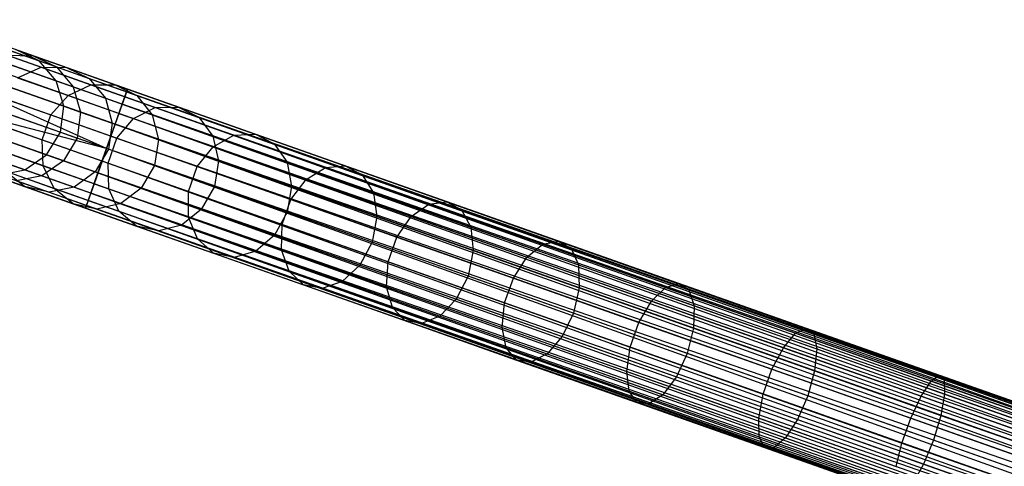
# Model space of a CAD drawing. Extents: x -102 to 102, y -101 to 102.
# Tile 162 of 256: x -77 to -62, y 22 to 29. Entities that reach past the tile are written whole.
import ezdxf

# ---------------------------------------------------------------- set-up
doc = ezdxf.new("R2010")
doc.units = 0
doc.header["$LTSCALE"] = 25.4
doc.layers.get('0').update_dxf_attribs({"linetype": 'CONTINUOUS'})

# ---------------------------------------------------------------- blocks, each defined once
blk = doc.blocks.new('NL2500011659_STL')
at = {"color": 0}
for p, q in [((-94.263, 34.208, -28.874), (-77.116, 28.166, -288.874)), ((-94.263, 34.208, -28.874), (-77.116, 28.166, -288.874)), ((-93.994, 33.893, -28.848), (-76.846, 27.85, -288.848)), ((-93.994, 33.893, -28.848), (-76.846, 27.85, -288.848)), ((-93.876, 33.495, -28.831), (-76.728, 27.452, -288.831)), ((-93.876, 33.495, -28.831), (-76.728, 27.452, -288.831)), ((-93.929, 33.082, -28.825), (-76.782, 27.04, -288.825)), ((-93.929, 33.082, -28.825), (-76.782, 27.04, -288.825)), ((-94.146, 32.727, -28.831), (-76.998, 26.685, -288.831)), ((-94.146, 32.727, -28.831), (-76.998, 26.685, -288.831)), ((-94.488, 32.491, -28.848), (-77.34, 26.449, -288.848)), ((-94.488, 32.491, -28.848), (-77.34, 26.449, -288.848)), ((-75.723, 27.721, -7.395), (-77.94, 28.502, -7.533)), ((-75.723, 27.721, -7.395), (-77.94, 28.502, -7.533)), ((-75.737, 27.68, -7.809), (-77.908, 28.445, -7.944)), ((-75.737, 27.68, -7.809), (-77.908, 28.445, -7.944)), ((-75.765, 27.6, -7), (-78.026, 28.396, -7.141)), ((-75.765, 27.6, -7), (-78.026, 28.396, -7.141)), ((-77.116, 28.166, -288.874), (-77.491, 28.344, -288.902)), ((-77.491, 28.344, -288.902), (-77.212, 28.246, -291.204)), ((-77.491, 28.344, -288.902), (-77.212, 28.246, -291.204)), ((-77.116, 28.166, -288.874), (-77.491, 28.344, -288.902)), ((-75.858, 27.337, -6.691), (-78.152, 28.146, -6.834)), ((-75.858, 27.337, -6.691), (-78.152, 28.146, -6.834)), ((-75.806, 27.484, -8.169), (-77.938, 28.235, -8.302)), ((-75.806, 27.484, -8.169), (-77.938, 28.235, -8.302)), ((-77.622, 28.254, -291.276), (-77.085, 28.065, -293.573)), ((-77.622, 28.254, -291.276), (-77.085, 28.065, -293.573)), ((-77.622, 28.254, -291.276), (-77.212, 28.246, -291.204)), ((-77.622, 28.254, -291.276), (-77.212, 28.246, -291.204)), ((-77.212, 28.246, -291.204), (-76.686, 28.06, -293.455)), ((-77.212, 28.246, -291.204), (-76.686, 28.06, -293.455)), ((-77.212, 28.246, -291.204), (-76.843, 28.07, -291.127)), ((-77.212, 28.246, -291.204), (-76.843, 28.07, -291.127)), ((-76.846, 27.85, -288.848), (-77.116, 28.166, -288.874)), ((-77.116, 28.166, -288.874), (-76.843, 28.07, -291.127)), ((-77.116, 28.166, -288.874), (-76.843, 28.07, -291.127)), ((-76.846, 27.85, -288.848), (-77.116, 28.166, -288.874)), ((-77.456, 27.9, -293.664), (-77.085, 28.065, -293.573)), ((-77.456, 27.9, -293.664), (-77.085, 28.065, -293.573)), ((-77.085, 28.065, -293.573), (-76.302, 27.789, -295.788)), ((-77.085, 28.065, -293.573), (-76.302, 27.789, -295.788)), ((-77.085, 28.065, -293.573), (-76.686, 28.06, -293.455)), ((-77.085, 28.065, -293.573), (-76.686, 28.06, -293.455)), ((-76.843, 28.07, -291.127), (-76.328, 27.888, -293.333)), ((-76.843, 28.07, -291.127), (-76.328, 27.888, -293.333)), ((-76.843, 28.07, -291.127), (-76.579, 27.756, -291.061)), ((-76.843, 28.07, -291.127), (-76.579, 27.756, -291.061)), ((-76.686, 28.06, -293.455), (-75.918, 27.79, -295.628)), ((-76.686, 28.06, -293.455), (-75.918, 27.79, -295.628)), ((-76.686, 28.06, -293.455), (-76.328, 27.888, -293.333)), ((-76.686, 28.06, -293.455), (-76.328, 27.888, -293.333)), ((-75.918, 27.167, -8.414), (-78.023, 27.908, -8.544)), ((-75.918, 27.167, -8.414), (-78.023, 27.908, -8.544)), ((-77.456, 27.9, -293.664), (-76.661, 27.62, -295.913)), ((-77.456, 27.9, -293.664), (-76.661, 27.62, -295.913)), ((-76.728, 27.452, -288.831), (-76.846, 27.85, -288.848)), ((-76.846, 27.85, -288.848), (-76.579, 27.756, -291.061)), ((-76.846, 27.85, -288.848), (-76.579, 27.756, -291.061)), ((-76.728, 27.452, -288.831), (-76.846, 27.85, -288.848)), ((-76.328, 27.888, -293.333), (-75.576, 27.623, -295.461)), ((-76.328, 27.888, -293.333), (-75.576, 27.623, -295.461)), ((-76.328, 27.888, -293.333), (-76.072, 27.578, -293.226)), ((-76.328, 27.888, -293.333), (-76.072, 27.578, -293.226)), ((-76.053, 26.783, -6.5), (-78.297, 27.794, -6.666)), ((-76.053, 26.783, -6.5), (-78.297, 27.794, -6.666)), ((-75.984, 26.979, -6.522), (-78.297, 27.794, -6.666)), ((-75.984, 26.979, -6.522), (-78.297, 27.794, -6.666)), ((-76.661, 27.62, -295.913), (-76.302, 27.789, -295.788)), ((-76.661, 27.62, -295.913), (-76.302, 27.789, -295.788)), ((-76.579, 27.756, -291.061), (-76.072, 27.578, -293.226)), ((-76.579, 27.756, -291.061), (-76.072, 27.578, -293.226)), ((-76.579, 27.756, -291.061), (-76.464, 27.359, -291.016)), ((-76.579, 27.756, -291.061), (-76.464, 27.359, -291.016)), ((-76.302, 27.789, -295.788), (-75.918, 27.79, -295.628)), ((-76.302, 27.789, -295.788), (-75.918, 27.79, -295.628)), ((-76.302, 27.789, -295.788), (-75.284, 27.43, -297.893)), ((-76.302, 27.789, -295.788), (-75.284, 27.43, -297.893)), ((-75.918, 27.79, -295.628), (-74.92, 27.438, -297.692)), ((-75.918, 27.79, -295.628), (-74.92, 27.438, -297.692)), ((-75.918, 27.79, -295.628), (-75.576, 27.623, -295.461)), ((-75.918, 27.79, -295.628), (-75.576, 27.623, -295.461)), ((-75.806, 27.484, -8.169), (-75.737, 27.68, -7.809)), ((-75.806, 27.484, -8.169), (-75.737, 27.68, -7.809)), ((-75.723, 27.721, -7.395), (-75.765, 27.6, -7)), ((-75.723, 27.721, -7.395), (-75.765, 27.6, -7)), ((-75.737, 27.68, -7.809), (-75.723, 27.721, -7.395)), ((-75.737, 27.68, -7.809), (-75.723, 27.721, -7.395)), ((-75.737, 27.68, -7.809), (-40.509, 15.176, -8)), ((-40.467, 15.297, -7.605), (-75.737, 27.68, -7.809)), ((-40.467, 15.297, -7.605), (-75.737, 27.68, -7.809)), ((-40.481, 15.256, -7.809), (-75.737, 27.68, -7.809)), ((-40.481, 15.256, -7.809), (-75.737, 27.68, -7.809)), ((-75.737, 27.68, -7.809), (-40.509, 15.176, -8)), ((-75.723, 27.721, -7.395), (-40.467, 15.297, -7.605)), ((-40.467, 15.297, -7.395), (-75.723, 27.721, -7.395)), ((-75.723, 27.721, -7.395), (-40.467, 15.297, -7.605)), ((-40.481, 15.256, -7.191), (-75.723, 27.721, -7.395)), ((-40.481, 15.256, -7.191), (-75.723, 27.721, -7.395)), ((-40.467, 15.297, -7.395), (-75.723, 27.721, -7.395)), ((-76.053, 26.783, -8.5), (-78.148, 27.521, -8.63)), ((-76.053, 26.783, -8.5), (-78.148, 27.521, -8.63)), ((-77.734, 27.596, -293.714), (-76.933, 27.314, -295.981)), ((-77.734, 27.596, -293.714), (-76.933, 27.314, -295.981)), ((-76.933, 27.314, -295.981), (-76.661, 27.62, -295.913)), ((-76.933, 27.314, -295.981), (-76.661, 27.62, -295.913)), ((-76.661, 27.62, -295.913), (-75.627, 27.256, -298.049)), ((-76.661, 27.62, -295.913), (-75.627, 27.256, -298.049)), ((-76.072, 27.578, -293.226), (-75.334, 27.318, -295.315)), ((-76.072, 27.578, -293.226), (-75.334, 27.318, -295.315)), ((-76.072, 27.578, -293.226), (-75.964, 27.183, -293.154)), ((-76.072, 27.578, -293.226), (-75.964, 27.183, -293.154)), ((-75.765, 27.6, -7), (-75.858, 27.337, -6.691)), ((-75.765, 27.6, -7), (-75.858, 27.337, -6.691)), ((-75.765, 27.6, -7), (-40.481, 15.256, -7.191)), ((-40.55, 15.06, -6.831), (-75.765, 27.6, -7)), ((-40.55, 15.06, -6.831), (-75.765, 27.6, -7)), ((-40.509, 15.176, -7), (-75.765, 27.6, -7)), ((-40.509, 15.176, -7), (-75.765, 27.6, -7)), ((-75.765, 27.6, -7), (-40.481, 15.256, -7.191)), ((-75.576, 27.623, -295.461), (-74.598, 27.279, -297.483)), ((-75.576, 27.623, -295.461), (-74.598, 27.279, -297.483)), ((-75.576, 27.623, -295.461), (-75.334, 27.318, -295.315)), ((-75.576, 27.623, -295.461), (-75.334, 27.318, -295.315)), ((-76.122, 26.587, -6.522), (-78.436, 27.402, -6.666)), ((-76.122, 26.587, -6.522), (-78.436, 27.402, -6.666)), ((-76.053, 26.783, -6.5), (-78.436, 27.402, -6.666)), ((-76.053, 26.783, -6.5), (-78.436, 27.402, -6.666)), ((-76.782, 27.04, -288.825), (-76.728, 27.452, -288.831)), ((-76.782, 27.04, -288.825), (-76.728, 27.452, -288.831)), ((-76.728, 27.452, -288.831), (-76.464, 27.359, -291.016)), ((-76.728, 27.452, -288.831), (-76.464, 27.359, -291.016)), ((-76.464, 27.359, -291.016), (-76.519, 26.947, -291)), ((-76.464, 27.359, -291.016), (-76.519, 26.947, -291)), ((-76.464, 27.359, -291.016), (-75.964, 27.183, -293.154)), ((-76.464, 27.359, -291.016), (-75.964, 27.183, -293.154)), ((-75.918, 27.167, -8.414), (-75.806, 27.484, -8.169)), ((-75.918, 27.167, -8.414), (-75.806, 27.484, -8.169)), ((-75.806, 27.484, -8.169), (-40.602, 14.914, -8.309)), ((-40.509, 15.176, -8), (-75.806, 27.484, -8.169)), ((-40.509, 15.176, -8), (-75.806, 27.484, -8.169)), ((-40.55, 15.06, -8.169), (-75.806, 27.484, -8.169)), ((-40.55, 15.06, -8.169), (-75.806, 27.484, -8.169)), ((-75.806, 27.484, -8.169), (-40.602, 14.914, -8.309)), ((-75.627, 27.256, -298.049), (-75.284, 27.43, -297.893)), ((-75.627, 27.256, -298.049), (-75.284, 27.43, -297.893)), ((-75.284, 27.43, -297.893), (-74.92, 27.438, -297.692)), ((-75.284, 27.43, -297.893), (-74.92, 27.438, -297.692)), ((-75.284, 27.43, -297.893), (-74.044, 26.993, -299.859)), ((-75.284, 27.43, -297.893), (-74.044, 26.993, -299.859)), ((-74.92, 27.438, -297.692), (-73.703, 27.009, -299.621)), ((-74.92, 27.438, -297.692), (-73.703, 27.009, -299.621)), ((-74.92, 27.438, -297.692), (-74.598, 27.279, -297.483)), ((-74.92, 27.438, -297.692), (-74.598, 27.279, -297.483)), ((-77.872, 27.204, -293.714), (-77.071, 26.921, -295.981)), ((-77.872, 27.204, -293.714), (-77.071, 26.921, -295.981)), ((-77.071, 26.921, -295.981), (-76.933, 27.314, -295.981)), ((-77.071, 26.921, -295.981), (-76.933, 27.314, -295.981)), ((-76.933, 27.314, -295.981), (-75.891, 26.946, -298.135)), ((-76.933, 27.314, -295.981), (-75.891, 26.946, -298.135)), ((-75.858, 27.337, -6.691), (-75.984, 26.979, -6.522)), ((-75.858, 27.337, -6.691), (-75.984, 26.979, -6.522)), ((-75.891, 26.946, -298.135), (-75.627, 27.256, -298.049)), ((-75.891, 26.946, -298.135), (-75.627, 27.256, -298.049)), ((-75.858, 27.337, -6.691), (-40.55, 15.06, -6.831)), ((-40.662, 14.743, -6.586), (-75.858, 27.337, -6.691)), ((-40.662, 14.743, -6.586), (-75.858, 27.337, -6.691)), ((-40.602, 14.914, -6.691), (-75.858, 27.337, -6.691)), ((-40.602, 14.914, -6.691), (-75.858, 27.337, -6.691)), ((-75.858, 27.337, -6.691), (-40.55, 15.06, -6.831)), ((-75.627, 27.256, -298.049), (-74.369, 26.813, -300.045)), ((-75.627, 27.256, -298.049), (-74.369, 26.813, -300.045)), ((-75.334, 27.318, -295.315), (-74.374, 26.979, -297.3)), ((-75.334, 27.318, -295.315), (-74.374, 26.979, -297.3)), ((-75.334, 27.318, -295.315), (-75.235, 26.926, -295.216)), ((-75.334, 27.318, -295.315), (-75.235, 26.926, -295.216)), ((-74.598, 27.279, -297.483), (-73.407, 26.859, -299.371)), ((-74.598, 27.279, -297.483), (-73.407, 26.859, -299.371)), ((-74.598, 27.279, -297.483), (-74.374, 26.979, -297.3)), ((-74.598, 27.279, -297.483), (-74.374, 26.979, -297.3)), ((-76.248, 26.229, -6.691), (-78.543, 27.037, -6.834)), ((-76.248, 26.229, -6.691), (-78.543, 27.037, -6.834)), ((-76.188, 26.399, -8.414), (-78.293, 27.141, -8.544)), ((-76.188, 26.399, -8.414), (-78.293, 27.141, -8.544)), ((-76.998, 26.685, -288.831), (-76.782, 27.04, -288.825)), ((-76.998, 26.685, -288.831), (-76.782, 27.04, -288.825)), ((-76.782, 27.04, -288.825), (-76.519, 26.947, -291)), ((-76.782, 27.04, -288.825), (-76.519, 26.947, -291)), ((-76.053, 26.783, -8.5), (-75.918, 27.167, -8.414)), ((-76.053, 26.783, -8.5), (-75.918, 27.167, -8.414)), ((-75.964, 27.183, -293.154), (-76.021, 26.772, -293.128)), ((-75.964, 27.183, -293.154), (-76.021, 26.772, -293.128)), ((-75.964, 27.183, -293.154), (-75.235, 26.926, -295.216)), ((-75.964, 27.183, -293.154), (-75.235, 26.926, -295.216)), ((-75.918, 27.167, -8.414), (-40.728, 14.555, -8.478)), ((-40.602, 14.914, -8.309), (-75.918, 27.167, -8.414)), ((-40.602, 14.914, -8.309), (-75.918, 27.167, -8.414)), ((-40.662, 14.743, -8.414), (-75.918, 27.167, -8.414)), ((-40.662, 14.743, -8.414), (-75.918, 27.167, -8.414)), ((-75.918, 27.167, -8.414), (-40.728, 14.555, -8.478)), ((-77.052, 26.512, -295.913), (-77.071, 26.921, -295.981)), ((-77.071, 26.921, -295.981), (-76.029, 26.554, -298.135)), ((-77.071, 26.921, -295.981), (-76.029, 26.554, -298.135)), ((-77.052, 26.512, -295.913), (-77.071, 26.921, -295.981)), ((-76.519, 26.947, -291), (-76.734, 26.592, -291.016)), ((-76.519, 26.947, -291), (-76.734, 26.592, -291.016)), ((-76.021, 26.772, -293.128), (-76.519, 26.947, -291)), ((-76.021, 26.772, -293.128), (-76.519, 26.947, -291)), ((-75.984, 26.979, -6.522), (-76.053, 26.783, -6.5)), ((-75.984, 26.979, -6.522), (-76.053, 26.783, -6.5)), ((-76.029, 26.554, -298.135), (-75.891, 26.946, -298.135)), ((-76.029, 26.554, -298.135), (-75.891, 26.946, -298.135)), ((-75.984, 26.979, -6.522), (-40.662, 14.743, -6.586)), ((-40.728, 14.555, -6.522), (-75.984, 26.979, -6.522)), ((-40.728, 14.555, -6.522), (-75.984, 26.979, -6.522)), ((-75.984, 26.979, -6.522), (-40.662, 14.743, -6.586)), ((-75.891, 26.946, -298.135), (-74.622, 26.499, -300.147)), ((-75.891, 26.946, -298.135), (-74.622, 26.499, -300.147)), ((-75.235, 26.926, -295.216), (-75.296, 26.516, -295.181)), ((-75.235, 26.926, -295.216), (-75.296, 26.516, -295.181)), ((-75.235, 26.926, -295.216), (-74.287, 26.592, -297.176)), ((-75.235, 26.926, -295.216), (-74.287, 26.592, -297.176)), ((-74.374, 26.979, -297.3), (-73.205, 26.567, -299.154)), ((-74.374, 26.979, -297.3), (-73.205, 26.567, -299.154)), ((-74.374, 26.979, -297.3), (-74.287, 26.592, -297.176)), ((-74.374, 26.979, -297.3), (-74.287, 26.592, -297.176)), ((-74.369, 26.813, -300.045), (-74.044, 26.993, -299.859)), ((-74.369, 26.813, -300.045), (-74.044, 26.993, -299.859)), ((-74.044, 26.993, -299.859), (-73.703, 27.009, -299.621)), ((-74.044, 26.993, -299.859), (-73.703, 27.009, -299.621)), ((-74.044, 26.993, -299.859), (-72.598, 26.484, -301.661)), ((-74.044, 26.993, -299.859), (-72.598, 26.484, -301.661)), ((-73.703, 27.009, -299.621), (-72.286, 26.51, -301.388)), ((-73.703, 27.009, -299.621), (-72.286, 26.51, -301.388)), ((-73.703, 27.009, -299.621), (-73.407, 26.859, -299.371)), ((-73.703, 27.009, -299.621), (-73.407, 26.859, -299.371)), ((-76.341, 25.966, -7), (-78.602, 26.763, -7.141)), ((-76.341, 25.966, -7), (-78.602, 26.763, -7.141)), ((-76.3, 26.082, -8.169), (-78.432, 26.833, -8.302)), ((-76.3, 26.082, -8.169), (-78.432, 26.833, -8.302)), ((-77.846, 26.792, -293.664), (-77.052, 26.512, -295.913)), ((-77.846, 26.792, -293.664), (-77.052, 26.512, -295.913)), ((-76.021, 26.772, -293.128), (-76.234, 26.416, -293.154)), ((-76.021, 26.772, -293.128), (-76.234, 26.416, -293.154)), ((-76.188, 26.399, -8.414), (-76.053, 26.783, -8.5)), ((-76.188, 26.399, -8.414), (-76.053, 26.783, -8.5)), ((-76.053, 26.783, -6.5), (-76.122, 26.587, -6.522)), ((-76.053, 26.783, -6.5), (-76.122, 26.587, -6.522)), ((-40.728, 14.555, -8.478), (-76.053, 26.783, -8.5)), ((-40.797, 14.359, -6.5), (-76.053, 26.783, -6.5)), ((-40.797, 14.359, -6.5), (-76.053, 26.783, -6.5)), ((-40.797, 14.359, -8.5), (-76.053, 26.783, -8.5)), ((-40.728, 14.555, -8.478), (-76.053, 26.783, -8.5)), ((-40.797, 14.359, -8.5), (-76.053, 26.783, -8.5)), ((-40.866, 14.163, -8.478), (-76.053, 26.783, -8.5)), ((-40.866, 14.163, -8.478), (-76.053, 26.783, -8.5)), ((-75.296, 26.516, -295.181), (-76.021, 26.772, -293.128)), ((-75.296, 26.516, -295.181), (-76.021, 26.772, -293.128)), ((-74.622, 26.499, -300.147), (-74.369, 26.813, -300.045)), ((-74.622, 26.499, -300.147), (-74.369, 26.813, -300.045)), ((-74.369, 26.813, -300.045), (-72.901, 26.296, -301.875)), ((-74.369, 26.813, -300.045), (-72.901, 26.296, -301.875)), ((-73.407, 26.859, -299.371), (-72.018, 26.369, -301.102)), ((-73.407, 26.859, -299.371), (-72.018, 26.369, -301.102)), ((-73.407, 26.859, -299.371), (-73.205, 26.567, -299.154)), ((-73.407, 26.859, -299.371), (-73.205, 26.567, -299.154)), ((-76.384, 25.845, -7.395), (-78.601, 26.626, -7.533)), ((-76.384, 25.845, -7.395), (-78.601, 26.626, -7.533)), ((-76.369, 25.886, -7.809), (-78.541, 26.651, -7.944)), ((-76.369, 25.886, -7.809), (-78.541, 26.651, -7.944)), ((-77.34, 26.449, -288.848), (-76.998, 26.685, -288.831)), ((-77.34, 26.449, -288.848), (-76.998, 26.685, -288.831)), ((-76.734, 26.592, -291.016), (-77.073, 26.354, -291.061)), ((-76.734, 26.592, -291.016), (-77.073, 26.354, -291.061)), ((-76.998, 26.685, -288.831), (-76.734, 26.592, -291.016)), ((-76.998, 26.685, -288.831), (-76.734, 26.592, -291.016)), ((-76.734, 26.592, -291.016), (-76.234, 26.416, -293.154)), ((-76.734, 26.592, -291.016), (-76.234, 26.416, -293.154)), ((-76.122, 26.587, -6.522), (-76.248, 26.229, -6.691)), ((-76.122, 26.587, -6.522), (-76.248, 26.229, -6.691)), ((-40.932, 13.976, -6.586), (-76.122, 26.587, -6.522)), ((-40.932, 13.976, -6.586), (-76.122, 26.587, -6.522)), ((-40.866, 14.163, -6.522), (-76.122, 26.587, -6.522)), ((-40.866, 14.163, -6.522), (-76.122, 26.587, -6.522)), ((-74.287, 26.592, -297.176), (-74.352, 26.184, -297.132)), ((-74.287, 26.592, -297.176), (-74.352, 26.184, -297.132)), ((-74.287, 26.592, -297.176), (-73.133, 26.185, -299.007)), ((-74.287, 26.592, -297.176), (-73.133, 26.185, -299.007)), ((-73.205, 26.567, -299.154), (-71.841, 26.087, -300.853)), ((-73.205, 26.567, -299.154), (-71.841, 26.087, -300.853)), ((-73.205, 26.567, -299.154), (-73.133, 26.185, -299.007)), ((-73.205, 26.567, -299.154), (-73.133, 26.185, -299.007)), ((-77.748, 26.372, -288.874), (-77.34, 26.449, -288.848)), ((-77.748, 26.372, -288.874), (-77.34, 26.449, -288.848)), ((-77.347, 26.184, -293.455), (-77.66, 26.431, -293.573)), ((-77.66, 26.431, -293.573), (-76.878, 26.155, -295.788)), ((-77.66, 26.431, -293.573), (-76.878, 26.155, -295.788)), ((-77.347, 26.184, -293.455), (-77.66, 26.431, -293.573)), ((-77.34, 26.449, -288.848), (-77.073, 26.354, -291.061)), ((-77.34, 26.449, -288.848), (-77.073, 26.354, -291.061)), ((-76.878, 26.155, -295.788), (-77.052, 26.512, -295.913)), ((-77.052, 26.512, -295.913), (-76.018, 26.147, -298.049)), ((-77.052, 26.512, -295.913), (-76.018, 26.147, -298.049)), ((-76.878, 26.155, -295.788), (-77.052, 26.512, -295.913)), ((-76.234, 26.416, -293.154), (-76.566, 26.176, -293.226)), ((-76.234, 26.416, -293.154), (-76.566, 26.176, -293.226)), ((-76.234, 26.416, -293.154), (-75.506, 26.159, -295.216)), ((-76.234, 26.416, -293.154), (-75.506, 26.159, -295.216)), ((-76.018, 26.147, -298.049), (-76.029, 26.554, -298.135)), ((-76.029, 26.554, -298.135), (-74.76, 26.107, -300.147)), ((-76.029, 26.554, -298.135), (-74.76, 26.107, -300.147)), ((-76.018, 26.147, -298.049), (-76.029, 26.554, -298.135)), ((-75.296, 26.516, -295.181), (-75.506, 26.159, -295.216)), ((-75.296, 26.516, -295.181), (-75.506, 26.159, -295.216)), ((-74.352, 26.184, -297.132), (-75.296, 26.516, -295.181)), ((-74.352, 26.184, -297.132), (-75.296, 26.516, -295.181)), ((-74.76, 26.107, -300.147), (-74.622, 26.499, -300.147)), ((-74.76, 26.107, -300.147), (-74.622, 26.499, -300.147)), ((-74.622, 26.499, -300.147), (-73.143, 25.978, -301.991)), ((-74.622, 26.499, -300.147), (-73.143, 25.978, -301.991)), ((-72.901, 26.296, -301.875), (-72.598, 26.484, -301.661)), ((-72.901, 26.296, -301.875), (-72.598, 26.484, -301.661)), ((-72.598, 26.484, -301.661), (-72.286, 26.51, -301.388)), ((-72.598, 26.484, -301.661), (-72.286, 26.51, -301.388)), ((-72.598, 26.484, -301.661), (-70.966, 25.909, -303.274)), ((-72.598, 26.484, -301.661), (-70.966, 25.909, -303.274)), ((-72.286, 26.51, -301.388), (-70.685, 25.946, -302.97)), ((-72.286, 26.51, -301.388), (-70.685, 25.946, -302.97)), ((-72.286, 26.51, -301.388), (-72.018, 26.369, -301.102)), ((-72.286, 26.51, -301.388), (-72.018, 26.369, -301.102)), ((-77.873, 26.37, -291.204), (-77.347, 26.184, -293.455)), ((-77.873, 26.37, -291.204), (-77.347, 26.184, -293.455)), ((-77.073, 26.354, -291.061), (-77.476, 26.276, -291.127)), ((-77.073, 26.354, -291.061), (-77.476, 26.276, -291.127)), ((-77.476, 26.276, -291.127), (-76.96, 26.094, -293.333)), ((-77.476, 26.276, -291.127), (-76.96, 26.094, -293.333)), ((-77.073, 26.354, -291.061), (-76.566, 26.176, -293.226)), ((-77.073, 26.354, -291.061), (-76.566, 26.176, -293.226)), ((-76.3, 26.082, -8.169), (-76.188, 26.399, -8.414)), ((-76.3, 26.082, -8.169), (-76.188, 26.399, -8.414)), ((-76.188, 26.399, -8.414), (-40.992, 13.805, -8.309)), ((-40.866, 14.163, -8.478), (-76.188, 26.399, -8.414)), ((-40.866, 14.163, -8.478), (-76.188, 26.399, -8.414)), ((-40.932, 13.976, -8.414), (-76.188, 26.399, -8.414)), ((-40.932, 13.976, -8.414), (-76.188, 26.399, -8.414)), ((-76.188, 26.399, -8.414), (-40.992, 13.805, -8.309)), ((-73.143, 25.978, -301.991), (-72.901, 26.296, -301.875)), ((-73.143, 25.978, -301.991), (-72.901, 26.296, -301.875)), ((-72.901, 26.296, -301.875), (-71.245, 25.712, -303.512)), ((-72.901, 26.296, -301.875), (-71.245, 25.712, -303.512)), ((-72.018, 26.369, -301.102), (-70.451, 25.817, -302.652)), ((-72.018, 26.369, -301.102), (-70.451, 25.817, -302.652)), ((-72.018, 26.369, -301.102), (-71.841, 26.087, -300.853)), ((-72.018, 26.369, -301.102), (-71.841, 26.087, -300.853)), ((-76.96, 26.094, -293.333), (-77.347, 26.184, -293.455)), ((-77.347, 26.184, -293.455), (-76.579, 25.914, -295.628)), ((-77.347, 26.184, -293.455), (-76.579, 25.914, -295.628)), ((-76.96, 26.094, -293.333), (-77.347, 26.184, -293.455)), ((-76.566, 26.176, -293.226), (-76.96, 26.094, -293.333)), ((-76.566, 26.176, -293.226), (-76.96, 26.094, -293.333)), ((-76.579, 25.914, -295.628), (-76.878, 26.155, -295.788)), ((-76.878, 26.155, -295.788), (-75.859, 25.797, -297.893)), ((-76.878, 26.155, -295.788), (-75.859, 25.797, -297.893)), ((-76.579, 25.914, -295.628), (-76.878, 26.155, -295.788)), ((-76.566, 26.176, -293.226), (-75.828, 25.916, -295.315)), ((-76.566, 26.176, -293.226), (-75.828, 25.916, -295.315)), ((-76.248, 26.229, -6.691), (-76.341, 25.966, -7)), ((-76.248, 26.229, -6.691), (-76.341, 25.966, -7)), ((-76.248, 26.229, -6.691), (-40.932, 13.976, -6.586)), ((-41.044, 13.658, -6.831), (-76.248, 26.229, -6.691)), ((-41.044, 13.658, -6.831), (-76.248, 26.229, -6.691)), ((-40.992, 13.805, -6.691), (-76.248, 26.229, -6.691)), ((-40.992, 13.805, -6.691), (-76.248, 26.229, -6.691)), ((-76.248, 26.229, -6.691), (-40.932, 13.976, -6.586)), ((-75.859, 25.797, -297.893), (-76.018, 26.147, -298.049)), ((-76.018, 26.147, -298.049), (-74.759, 25.704, -300.045)), ((-76.018, 26.147, -298.049), (-74.759, 25.704, -300.045)), ((-75.859, 25.797, -297.893), (-76.018, 26.147, -298.049)), ((-75.506, 26.159, -295.216), (-75.828, 25.916, -295.315)), ((-75.506, 26.159, -295.216), (-75.828, 25.916, -295.315)), ((-75.506, 26.159, -295.216), (-74.558, 25.825, -297.176)), ((-75.506, 26.159, -295.216), (-74.558, 25.825, -297.176)), ((-74.759, 25.704, -300.045), (-74.76, 26.107, -300.147)), ((-74.76, 26.107, -300.147), (-73.281, 25.586, -301.991)), ((-74.76, 26.107, -300.147), (-73.281, 25.586, -301.991)), ((-74.759, 25.704, -300.045), (-74.76, 26.107, -300.147)), ((-74.352, 26.184, -297.132), (-74.558, 25.825, -297.176)), ((-74.352, 26.184, -297.132), (-74.558, 25.825, -297.176)), ((-73.203, 25.779, -298.955), (-74.352, 26.184, -297.132)), ((-73.203, 25.779, -298.955), (-74.352, 26.184, -297.132)), ((-73.133, 26.185, -299.007), (-73.203, 25.779, -298.955)), ((-73.133, 26.185, -299.007), (-73.203, 25.779, -298.955)), ((-73.133, 26.185, -299.007), (-71.787, 25.711, -300.685)), ((-73.133, 26.185, -299.007), (-71.787, 25.711, -300.685)), ((-76.96, 26.094, -293.333), (-76.208, 25.829, -295.461)), ((-76.96, 26.094, -293.333), (-76.208, 25.829, -295.461)), ((-76.341, 25.966, -7), (-76.384, 25.845, -7.395)), ((-76.341, 25.966, -7), (-76.384, 25.845, -7.395)), ((-76.369, 25.886, -7.809), (-76.3, 26.082, -8.169)), ((-76.369, 25.886, -7.809), (-76.3, 26.082, -8.169)), ((-76.341, 25.966, -7), (-41.044, 13.658, -6.831)), ((-41.113, 13.462, -7.191), (-76.341, 25.966, -7)), ((-41.113, 13.462, -7.191), (-76.341, 25.966, -7)), ((-41.085, 13.542, -7), (-76.341, 25.966, -7)), ((-41.085, 13.542, -7), (-76.341, 25.966, -7)), ((-76.341, 25.966, -7), (-41.044, 13.658, -6.831)), ((-76.3, 26.082, -8.169), (-41.085, 13.542, -8)), ((-40.992, 13.805, -8.309), (-76.3, 26.082, -8.169)), ((-40.992, 13.805, -8.309), (-76.3, 26.082, -8.169)), ((-41.044, 13.658, -8.169), (-76.3, 26.082, -8.169)), ((-41.044, 13.658, -8.169), (-76.3, 26.082, -8.169)), ((-76.3, 26.082, -8.169), (-41.085, 13.542, -8)), ((-73.281, 25.586, -301.991), (-73.143, 25.978, -301.991)), ((-73.281, 25.586, -301.991), (-73.143, 25.978, -301.991)), ((-73.143, 25.978, -301.991), (-71.473, 25.389, -303.642)), ((-73.143, 25.978, -301.991), (-71.473, 25.389, -303.642)), ((-71.841, 26.087, -300.853), (-70.303, 25.545, -302.375)), ((-71.841, 26.087, -300.853), (-70.303, 25.545, -302.375)), ((-71.841, 26.087, -300.853), (-71.787, 25.711, -300.685)), ((-71.841, 26.087, -300.853), (-71.787, 25.711, -300.685)), ((-70.966, 25.909, -303.274), (-70.685, 25.946, -302.97)), ((-70.966, 25.909, -303.274), (-70.685, 25.946, -302.97)), ((-70.685, 25.946, -302.97), (-68.924, 25.325, -304.346)), ((-70.685, 25.946, -302.97), (-68.924, 25.325, -304.346)), ((-70.685, 25.946, -302.97), (-70.451, 25.817, -302.652)), ((-70.685, 25.946, -302.97), (-70.451, 25.817, -302.652)), ((-76.208, 25.829, -295.461), (-76.579, 25.914, -295.628)), ((-76.579, 25.914, -295.628), (-75.581, 25.562, -297.692)), ((-76.579, 25.914, -295.628), (-75.581, 25.562, -297.692)), ((-76.208, 25.829, -295.461), (-76.579, 25.914, -295.628)), ((-76.384, 25.845, -7.395), (-76.369, 25.886, -7.809)), ((-76.384, 25.845, -7.395), (-76.369, 25.886, -7.809)), ((-41.128, 13.421, -7.395), (-76.384, 25.845, -7.395)), ((-41.128, 13.421, -7.605), (-76.384, 25.845, -7.395)), ((-76.384, 25.845, -7.395), (-41.113, 13.462, -7.191)), ((-41.128, 13.421, -7.605), (-76.384, 25.845, -7.395)), ((-41.128, 13.421, -7.395), (-76.384, 25.845, -7.395)), ((-76.384, 25.845, -7.395), (-41.113, 13.462, -7.191)), ((-76.369, 25.886, -7.809), (-41.128, 13.421, -7.605)), ((-41.085, 13.542, -8), (-76.369, 25.886, -7.809)), ((-41.085, 13.542, -8), (-76.369, 25.886, -7.809)), ((-41.113, 13.462, -7.809), (-76.369, 25.886, -7.809)), ((-41.113, 13.462, -7.809), (-76.369, 25.886, -7.809)), ((-76.369, 25.886, -7.809), (-41.128, 13.421, -7.605)), ((-75.828, 25.916, -295.315), (-76.208, 25.829, -295.461)), ((-75.828, 25.916, -295.315), (-76.208, 25.829, -295.461)), ((-76.208, 25.829, -295.461), (-75.23, 25.485, -297.483)), ((-76.208, 25.829, -295.461), (-75.23, 25.485, -297.483)), ((-75.581, 25.562, -297.692), (-75.859, 25.797, -297.893)), ((-75.859, 25.797, -297.893), (-74.619, 25.36, -299.859)), ((-75.859, 25.797, -297.893), (-74.619, 25.36, -299.859)), ((-75.581, 25.562, -297.692), (-75.859, 25.797, -297.893)), ((-75.828, 25.916, -295.315), (-74.868, 25.578, -297.3)), ((-75.828, 25.916, -295.315), (-74.868, 25.578, -297.3)), ((-74.558, 25.825, -297.176), (-74.868, 25.578, -297.3)), ((-74.558, 25.825, -297.176), (-74.868, 25.578, -297.3)), ((-74.558, 25.825, -297.176), (-73.403, 25.418, -299.007)), ((-74.558, 25.825, -297.176), (-73.403, 25.418, -299.007)), ((-71.245, 25.712, -303.512), (-70.966, 25.909, -303.274)), ((-71.245, 25.712, -303.512), (-70.966, 25.909, -303.274)), ((-70.966, 25.909, -303.274), (-69.17, 25.276, -304.678)), ((-70.966, 25.909, -303.274), (-69.17, 25.276, -304.678)), ((-70.451, 25.817, -302.652), (-68.725, 25.209, -304)), ((-70.451, 25.817, -302.652), (-68.725, 25.209, -304)), ((-70.451, 25.817, -302.652), (-70.303, 25.545, -302.375)), ((-70.451, 25.817, -302.652), (-70.303, 25.545, -302.375)), ((-74.619, 25.36, -299.859), (-74.759, 25.704, -300.045)), ((-74.759, 25.704, -300.045), (-73.292, 25.187, -301.875)), ((-74.759, 25.704, -300.045), (-73.292, 25.187, -301.875)), ((-74.619, 25.36, -299.859), (-74.759, 25.704, -300.045)), ((-73.203, 25.779, -298.955), (-73.403, 25.418, -299.007)), ((-73.203, 25.779, -298.955), (-73.403, 25.418, -299.007)), ((-71.863, 25.306, -300.625), (-73.203, 25.779, -298.955)), ((-71.863, 25.306, -300.625), (-73.203, 25.779, -298.955)), ((-71.787, 25.711, -300.685), (-71.863, 25.306, -300.625)), ((-71.787, 25.711, -300.685), (-71.863, 25.306, -300.625)), ((-71.787, 25.711, -300.685), (-70.267, 25.175, -302.187)), ((-71.787, 25.711, -300.685), (-70.267, 25.175, -302.187)), ((-71.473, 25.389, -303.642), (-71.245, 25.712, -303.512)), ((-71.473, 25.389, -303.642), (-71.245, 25.712, -303.512)), ((-71.245, 25.712, -303.512), (-69.422, 25.069, -304.937)), ((-71.245, 25.712, -303.512), (-69.422, 25.069, -304.937)), ((-75.23, 25.485, -297.483), (-75.581, 25.562, -297.692)), ((-75.581, 25.562, -297.692), (-74.364, 25.133, -299.621)), ((-75.581, 25.562, -297.692), (-74.364, 25.133, -299.621)), ((-75.23, 25.485, -297.483), (-75.581, 25.562, -297.692)), ((-74.868, 25.578, -297.3), (-75.23, 25.485, -297.483)), ((-74.868, 25.578, -297.3), (-75.23, 25.485, -297.483)), ((-75.23, 25.485, -297.483), (-74.039, 25.065, -299.371)), ((-75.23, 25.485, -297.483), (-74.039, 25.065, -299.371)), ((-74.868, 25.578, -297.3), (-73.699, 25.165, -299.154)), ((-74.868, 25.578, -297.3), (-73.699, 25.165, -299.154)), ((-73.292, 25.187, -301.875), (-73.281, 25.586, -301.991)), ((-73.292, 25.187, -301.875), (-73.281, 25.586, -301.991)), ((-73.281, 25.586, -301.991), (-71.611, 24.997, -303.642)), ((-73.281, 25.586, -301.991), (-71.611, 24.997, -303.642)), ((-70.303, 25.545, -302.375), (-68.609, 24.948, -303.698)), ((-70.303, 25.545, -302.375), (-68.609, 24.948, -303.698)), ((-70.303, 25.545, -302.375), (-70.267, 25.175, -302.187)), ((-70.303, 25.545, -302.375), (-70.267, 25.175, -302.187)), ((-74.364, 25.133, -299.621), (-74.619, 25.36, -299.859)), ((-74.619, 25.36, -299.859), (-73.174, 24.85, -301.661)), ((-74.619, 25.36, -299.859), (-73.174, 24.85, -301.661)), ((-74.364, 25.133, -299.621), (-74.619, 25.36, -299.859)), ((-73.403, 25.418, -299.007), (-73.699, 25.165, -299.154)), ((-73.403, 25.418, -299.007), (-73.699, 25.165, -299.154)), ((-73.403, 25.418, -299.007), (-72.057, 24.944, -300.685)), ((-73.403, 25.418, -299.007), (-72.057, 24.944, -300.685)), ((-71.611, 24.997, -303.642), (-71.473, 25.389, -303.642)), ((-71.611, 24.997, -303.642), (-71.473, 25.389, -303.642)), ((-71.473, 25.389, -303.642), (-69.635, 24.742, -305.078)), ((-71.473, 25.389, -303.642), (-69.635, 24.742, -305.078)), ((-69.17, 25.276, -304.678), (-68.924, 25.325, -304.346)), ((-69.17, 25.276, -304.678), (-68.924, 25.325, -304.346)), ((-68.924, 25.325, -304.346), (-67.024, 24.656, -305.498)), ((-68.924, 25.325, -304.346), (-67.024, 24.656, -305.498)), ((-68.924, 25.325, -304.346), (-68.725, 25.209, -304)), ((-68.924, 25.325, -304.346), (-68.725, 25.209, -304)), ((-73.174, 24.85, -301.661), (-73.292, 25.187, -301.875)), ((-73.292, 25.187, -301.875), (-71.636, 24.603, -303.512)), ((-73.292, 25.187, -301.875), (-71.636, 24.603, -303.512)), ((-73.174, 24.85, -301.661), (-73.292, 25.187, -301.875)), ((-71.863, 25.306, -300.625), (-72.057, 24.944, -300.685)), ((-71.863, 25.306, -300.625), (-72.057, 24.944, -300.685)), ((-70.35, 24.774, -302.12), (-71.863, 25.306, -300.625)), ((-70.35, 24.774, -302.12), (-71.863, 25.306, -300.625)), ((-70.267, 25.175, -302.187), (-70.35, 24.774, -302.12)), ((-70.267, 25.175, -302.187), (-70.35, 24.774, -302.12)), ((-70.267, 25.175, -302.187), (-68.595, 24.586, -303.493)), ((-70.267, 25.175, -302.187), (-68.595, 24.586, -303.493)), ((-69.422, 25.069, -304.937), (-69.17, 25.276, -304.678)), ((-69.422, 25.069, -304.937), (-69.17, 25.276, -304.678)), ((-69.17, 25.276, -304.678), (-67.233, 24.593, -305.852)), ((-69.17, 25.276, -304.678), (-67.233, 24.593, -305.852)), ((-68.725, 25.209, -304), (-66.865, 24.554, -305.128)), ((-68.725, 25.209, -304), (-66.865, 24.554, -305.128)), ((-68.725, 25.209, -304), (-68.609, 24.948, -303.698)), ((-68.725, 25.209, -304), (-68.609, 24.948, -303.698)), ((-74.039, 25.065, -299.371), (-74.364, 25.133, -299.621)), ((-74.364, 25.133, -299.621), (-72.947, 24.634, -301.388)), ((-74.364, 25.133, -299.621), (-72.947, 24.634, -301.388)), ((-74.039, 25.065, -299.371), (-74.364, 25.133, -299.621)), ((-73.699, 25.165, -299.154), (-74.039, 25.065, -299.371)), ((-73.699, 25.165, -299.154), (-74.039, 25.065, -299.371)), ((-74.039, 25.065, -299.371), (-72.65, 24.575, -301.102)), ((-74.039, 25.065, -299.371), (-72.65, 24.575, -301.102)), ((-73.699, 25.165, -299.154), (-72.335, 24.685, -300.853)), ((-73.699, 25.165, -299.154), (-72.335, 24.685, -300.853)), ((-69.635, 24.742, -305.078), (-69.422, 25.069, -304.937)), ((-69.635, 24.742, -305.078), (-69.422, 25.069, -304.937)), ((-69.422, 25.069, -304.937), (-67.456, 24.377, -306.129)), ((-69.422, 25.069, -304.937), (-67.456, 24.377, -306.129)), ((-72.057, 24.944, -300.685), (-72.335, 24.685, -300.853)), ((-72.057, 24.944, -300.685), (-72.335, 24.685, -300.853)), ((-72.057, 24.944, -300.685), (-70.538, 24.408, -302.187)), ((-72.057, 24.944, -300.685), (-70.538, 24.408, -302.187)), ((-71.636, 24.603, -303.512), (-71.611, 24.997, -303.642)), ((-71.636, 24.603, -303.512), (-71.611, 24.997, -303.642)), ((-71.611, 24.997, -303.642), (-69.773, 24.35, -305.078)), ((-71.611, 24.997, -303.642), (-69.773, 24.35, -305.078)), ((-68.609, 24.948, -303.698), (-66.783, 24.304, -304.806)), ((-68.609, 24.948, -303.698), (-66.783, 24.304, -304.806)), ((-68.609, 24.948, -303.698), (-68.595, 24.586, -303.493)), ((-68.609, 24.948, -303.698), (-68.595, 24.586, -303.493)), ((-72.947, 24.634, -301.388), (-73.174, 24.85, -301.661)), ((-73.174, 24.85, -301.661), (-71.542, 24.275, -303.274)), ((-73.174, 24.85, -301.661), (-71.542, 24.275, -303.274)), ((-72.947, 24.634, -301.388), (-73.174, 24.85, -301.661)), ((-70.35, 24.774, -302.12), (-70.538, 24.408, -302.187)), ((-70.35, 24.774, -302.12), (-70.538, 24.408, -302.187)), ((-68.686, 24.187, -303.421), (-70.35, 24.774, -302.12)), ((-68.686, 24.187, -303.421), (-70.35, 24.774, -302.12)), ((-69.773, 24.35, -305.078), (-69.635, 24.742, -305.078)), ((-69.773, 24.35, -305.078), (-69.635, 24.742, -305.078)), ((-69.635, 24.742, -305.078), (-67.653, 24.043, -306.28)), ((-69.635, 24.742, -305.078), (-67.653, 24.043, -306.28)), ((-72.65, 24.575, -301.102), (-72.947, 24.634, -301.388)), ((-72.947, 24.634, -301.388), (-71.346, 24.07, -302.97)), ((-72.947, 24.634, -301.388), (-71.346, 24.07, -302.97)), ((-72.65, 24.575, -301.102), (-72.947, 24.634, -301.388)), ((-72.335, 24.685, -300.853), (-72.65, 24.575, -301.102)), ((-72.335, 24.685, -300.853), (-72.65, 24.575, -301.102)), ((-72.65, 24.575, -301.102), (-71.083, 24.023, -302.652)), ((-72.65, 24.575, -301.102), (-71.083, 24.023, -302.652)), ((-72.335, 24.685, -300.853), (-70.797, 24.143, -302.375)), ((-72.335, 24.685, -300.853), (-70.797, 24.143, -302.375)), ((-71.542, 24.275, -303.274), (-71.636, 24.603, -303.512)), ((-71.636, 24.603, -303.512), (-69.812, 23.961, -304.937)), ((-71.636, 24.603, -303.512), (-69.812, 23.961, -304.937)), ((-71.542, 24.275, -303.274), (-71.636, 24.603, -303.512)), ((-68.595, 24.586, -303.493), (-68.686, 24.187, -303.421)), ((-68.595, 24.586, -303.493), (-68.686, 24.187, -303.421)), ((-68.595, 24.586, -303.493), (-66.792, 23.951, -304.587)), ((-68.595, 24.586, -303.493), (-66.792, 23.951, -304.587)), ((-67.456, 24.377, -306.129), (-67.233, 24.593, -305.852)), ((-67.456, 24.377, -306.129), (-67.233, 24.593, -305.852)), ((-67.233, 24.593, -305.852), (-67.024, 24.656, -305.498)), ((-67.233, 24.593, -305.852), (-67.024, 24.656, -305.498)), ((-67.233, 24.593, -305.852), (-65.182, 23.87, -306.782)), ((-67.233, 24.593, -305.852), (-65.182, 23.87, -306.782)), ((-67.024, 24.656, -305.498), (-65.013, 23.947, -306.41)), ((-67.024, 24.656, -305.498), (-65.013, 23.947, -306.41)), ((-67.024, 24.656, -305.498), (-66.865, 24.554, -305.128)), ((-67.024, 24.656, -305.498), (-66.865, 24.554, -305.128)), ((-66.865, 24.554, -305.128), (-64.895, 23.859, -306.021)), ((-66.865, 24.554, -305.128), (-64.895, 23.859, -306.021)), ((-66.865, 24.554, -305.128), (-66.783, 24.304, -304.806)), ((-66.865, 24.554, -305.128), (-66.783, 24.304, -304.806)), ((-70.538, 24.408, -302.187), (-70.797, 24.143, -302.375)), ((-70.538, 24.408, -302.187), (-70.797, 24.143, -302.375)), ((-70.538, 24.408, -302.187), (-68.865, 23.819, -303.493)), ((-70.538, 24.408, -302.187), (-68.865, 23.819, -303.493)), ((-71.346, 24.07, -302.97), (-71.542, 24.275, -303.274)), ((-71.542, 24.275, -303.274), (-69.746, 23.642, -304.678)), ((-71.542, 24.275, -303.274), (-69.746, 23.642, -304.678)), ((-71.346, 24.07, -302.97), (-71.542, 24.275, -303.274)), ((-69.812, 23.961, -304.937), (-69.773, 24.35, -305.078)), ((-69.812, 23.961, -304.937), (-69.773, 24.35, -305.078)), ((-69.773, 24.35, -305.078), (-67.791, 23.651, -306.28)), ((-69.773, 24.35, -305.078), (-67.791, 23.651, -306.28)), ((-67.653, 24.043, -306.28), (-67.456, 24.377, -306.129)), ((-67.653, 24.043, -306.28), (-67.456, 24.377, -306.129)), ((-67.456, 24.377, -306.129), (-65.373, 23.643, -307.073)), ((-67.456, 24.377, -306.129), (-65.373, 23.643, -307.073)), ((-66.783, 24.304, -304.806), (-66.792, 23.951, -304.587)), ((-66.783, 24.304, -304.806), (-66.792, 23.951, -304.587)), ((-66.783, 24.304, -304.806), (-64.848, 23.623, -305.683)), ((-66.783, 24.304, -304.806), (-64.848, 23.623, -305.683)), ((-70.797, 24.143, -302.375), (-71.083, 24.023, -302.652)), ((-70.797, 24.143, -302.375), (-71.083, 24.023, -302.652)), ((-70.797, 24.143, -302.375), (-69.103, 23.546, -303.698)), ((-70.797, 24.143, -302.375), (-69.103, 23.546, -303.698)), ((-68.686, 24.187, -303.421), (-68.865, 23.819, -303.493)), ((-68.686, 24.187, -303.421), (-68.865, 23.819, -303.493)), ((-66.891, 23.554, -304.509), (-68.686, 24.187, -303.421)), ((-66.891, 23.554, -304.509), (-68.686, 24.187, -303.421)), ((-71.083, 24.023, -302.652), (-71.346, 24.07, -302.97)), ((-71.346, 24.07, -302.97), (-69.585, 23.449, -304.346)), ((-71.346, 24.07, -302.97), (-69.585, 23.449, -304.346)), ((-71.083, 24.023, -302.652), (-71.346, 24.07, -302.97)), ((-71.083, 24.023, -302.652), (-69.357, 23.415, -304)), ((-71.083, 24.023, -302.652), (-69.357, 23.415, -304)), ((-69.746, 23.642, -304.678), (-69.812, 23.961, -304.937)), ((-69.812, 23.961, -304.937), (-67.846, 23.268, -306.129)), ((-69.812, 23.961, -304.937), (-67.846, 23.268, -306.129)), ((-69.746, 23.642, -304.678), (-69.812, 23.961, -304.937)), ((-67.791, 23.651, -306.28), (-67.653, 24.043, -306.28)), ((-67.791, 23.651, -306.28), (-67.653, 24.043, -306.28)), ((-67.653, 24.043, -306.28), (-65.554, 23.304, -307.232)), ((-67.653, 24.043, -306.28), (-65.554, 23.304, -307.232)), ((-66.792, 23.951, -304.587), (-66.891, 23.554, -304.509)), ((-66.792, 23.951, -304.587), (-66.891, 23.554, -304.509)), ((-66.792, 23.951, -304.587), (-64.882, 23.278, -305.453)), ((-66.792, 23.951, -304.587), (-64.882, 23.278, -305.453)), ((-65.182, 23.87, -306.782), (-65.013, 23.947, -306.41)), ((-65.182, 23.87, -306.782), (-65.013, 23.947, -306.41)), ((-65.013, 23.947, -306.41), (-62.915, 23.208, -307.071)), ((-65.013, 23.947, -306.41), (-62.915, 23.208, -307.071)), ((-65.013, 23.947, -306.41), (-64.895, 23.859, -306.021)), ((-65.013, 23.947, -306.41), (-64.895, 23.859, -306.021)), ((-68.865, 23.819, -303.493), (-69.103, 23.546, -303.698)), ((-68.865, 23.819, -303.493), (-69.103, 23.546, -303.698)), ((-68.865, 23.819, -303.493), (-67.062, 23.184, -304.587)), ((-68.865, 23.819, -303.493), (-67.062, 23.184, -304.587)), ((-65.373, 23.643, -307.073), (-65.182, 23.87, -306.782)), ((-65.373, 23.643, -307.073), (-65.182, 23.87, -306.782)), ((-65.182, 23.87, -306.782), (-63.043, 23.117, -307.456)), ((-65.182, 23.87, -306.782), (-63.043, 23.117, -307.456)), ((-64.895, 23.859, -306.021), (-62.84, 23.135, -306.668)), ((-64.895, 23.859, -306.021), (-62.84, 23.135, -306.668)), ((-64.895, 23.859, -306.021), (-64.848, 23.623, -305.683)), ((-64.895, 23.859, -306.021), (-64.848, 23.623, -305.683)), ((-69.585, 23.449, -304.346), (-69.746, 23.642, -304.678)), ((-69.746, 23.642, -304.678), (-67.809, 22.96, -305.852)), ((-69.746, 23.642, -304.678), (-67.809, 22.96, -305.852)), ((-69.585, 23.449, -304.346), (-69.746, 23.642, -304.678)), ((-67.846, 23.268, -306.129), (-67.791, 23.651, -306.28)), ((-67.846, 23.268, -306.129), (-67.791, 23.651, -306.28)), ((-67.791, 23.651, -306.28), (-65.692, 22.911, -307.232)), ((-67.791, 23.651, -306.28), (-65.692, 22.911, -307.232)), ((-65.554, 23.304, -307.232), (-65.373, 23.643, -307.073)), ((-65.554, 23.304, -307.232), (-65.373, 23.643, -307.073)), ((-65.373, 23.643, -307.073), (-63.202, 22.878, -307.757)), ((-65.373, 23.643, -307.073), (-63.202, 22.878, -307.757)), ((-64.848, 23.623, -305.683), (-64.882, 23.278, -305.453)), ((-64.848, 23.623, -305.683), (-64.882, 23.278, -305.453)), ((-64.848, 23.623, -305.683), (-62.831, 22.912, -306.318)), ((-64.848, 23.623, -305.683), (-62.831, 22.912, -306.318)), ((-69.103, 23.546, -303.698), (-69.357, 23.415, -304)), ((-69.103, 23.546, -303.698), (-69.357, 23.415, -304)), ((-69.103, 23.546, -303.698), (-67.277, 22.902, -304.806)), ((-69.103, 23.546, -303.698), (-67.277, 22.902, -304.806)), ((-66.891, 23.554, -304.509), (-67.062, 23.184, -304.587)), ((-66.891, 23.554, -304.509), (-67.062, 23.184, -304.587)), ((-64.989, 22.884, -305.372), (-66.891, 23.554, -304.509)), ((-64.989, 22.884, -305.372), (-66.891, 23.554, -304.509)), ((-69.357, 23.415, -304), (-69.585, 23.449, -304.346)), ((-69.585, 23.449, -304.346), (-67.685, 22.78, -305.498)), ((-69.585, 23.449, -304.346), (-67.685, 22.78, -305.498)), ((-69.357, 23.415, -304), (-69.585, 23.449, -304.346)), ((-69.357, 23.415, -304), (-67.497, 22.76, -305.128)), ((-69.357, 23.415, -304), (-67.497, 22.76, -305.128)), ((-65.692, 22.911, -307.232), (-65.554, 23.304, -307.232)), ((-65.692, 22.911, -307.232), (-65.554, 23.304, -307.232)), ((-65.554, 23.304, -307.232), (-63.365, 22.532, -307.921)), ((-65.554, 23.304, -307.232), (-63.365, 22.532, -307.921)), ((-67.809, 22.96, -305.852), (-67.846, 23.268, -306.129)), ((-67.846, 23.268, -306.129), (-65.764, 22.534, -307.073)), ((-67.846, 23.268, -306.129), (-65.764, 22.534, -307.073)), ((-67.809, 22.96, -305.852), (-67.846, 23.268, -306.129)), ((-67.062, 23.184, -304.587), (-67.277, 22.902, -304.806)), ((-67.062, 23.184, -304.587), (-67.277, 22.902, -304.806)), ((-67.062, 23.184, -304.587), (-65.152, 22.51, -305.453)), ((-67.062, 23.184, -304.587), (-65.152, 22.51, -305.453)), ((-64.882, 23.278, -305.453), (-64.989, 22.884, -305.372)), ((-64.882, 23.278, -305.453), (-64.989, 22.884, -305.372)), ((-64.882, 23.278, -305.453), (-62.891, 22.576, -306.08)), ((-64.882, 23.278, -305.453), (-62.891, 22.576, -306.08)), ((-63.043, 23.117, -307.456), (-62.915, 23.208, -307.071)), ((-63.043, 23.117, -307.456), (-62.915, 23.208, -307.071)), ((-62.915, 23.208, -307.071), (-60.76, 22.448, -307.471)), ((-62.915, 23.208, -307.071), (-60.76, 22.448, -307.471)), ((-62.915, 23.208, -307.071), (-62.84, 23.135, -306.668)), ((-62.915, 23.208, -307.071), (-62.84, 23.135, -306.668)), ((-63.202, 22.878, -307.757), (-63.043, 23.117, -307.456)), ((-63.202, 22.878, -307.757), (-63.043, 23.117, -307.456)), ((-63.043, 23.117, -307.456), (-60.845, 22.342, -307.863)), ((-63.043, 23.117, -307.456), (-60.845, 22.342, -307.863)), ((-62.84, 23.135, -306.668), (-60.729, 22.391, -307.06)), ((-62.84, 23.135, -306.668), (-60.729, 22.391, -307.06)), ((-62.84, 23.135, -306.668), (-62.831, 22.912, -306.318)), ((-62.84, 23.135, -306.668), (-62.831, 22.912, -306.318)), ((-67.685, 22.78, -305.498), (-67.809, 22.96, -305.852)), ((-67.809, 22.96, -305.852), (-65.758, 22.237, -306.782)), ((-67.809, 22.96, -305.852), (-65.758, 22.237, -306.782)), ((-67.685, 22.78, -305.498), (-67.809, 22.96, -305.852)), ((-67.277, 22.902, -304.806), (-67.497, 22.76, -305.128)), ((-67.277, 22.902, -304.806), (-67.497, 22.76, -305.128)), ((-67.277, 22.902, -304.806), (-65.342, 22.221, -305.683)), ((-67.277, 22.902, -304.806), (-65.342, 22.221, -305.683)), ((-65.764, 22.534, -307.073), (-65.692, 22.911, -307.232)), ((-65.764, 22.534, -307.073), (-65.692, 22.911, -307.232)), ((-65.692, 22.911, -307.232), (-63.503, 22.14, -307.921)), ((-65.692, 22.911, -307.232), (-63.503, 22.14, -307.921)), ((-64.989, 22.884, -305.372), (-65.152, 22.51, -305.453)), ((-64.989, 22.884, -305.372), (-65.152, 22.51, -305.453)), ((-63.007, 22.186, -305.996), (-64.989, 22.884, -305.372)), ((-63.007, 22.186, -305.996), (-64.989, 22.884, -305.372)), ((-63.365, 22.532, -307.921), (-63.202, 22.878, -307.757)), ((-63.365, 22.532, -307.921), (-63.202, 22.878, -307.757)), ((-63.202, 22.878, -307.757), (-60.971, 22.092, -308.17)), ((-63.202, 22.878, -307.757), (-60.971, 22.092, -308.17)), ((-62.831, 22.912, -306.318), (-62.891, 22.576, -306.08)), ((-62.831, 22.912, -306.318), (-62.891, 22.576, -306.08)), ((-62.831, 22.912, -306.318), (-60.759, 22.182, -306.702)), ((-62.831, 22.912, -306.318), (-60.759, 22.182, -306.702)), ((-67.497, 22.76, -305.128), (-67.685, 22.78, -305.498)), ((-67.685, 22.78, -305.498), (-65.674, 22.071, -306.41)), ((-67.685, 22.78, -305.498), (-65.674, 22.071, -306.41)), ((-67.497, 22.76, -305.128), (-67.685, 22.78, -305.498)), ((-67.497, 22.76, -305.128), (-65.527, 22.065, -306.021)), ((-67.497, 22.76, -305.128), (-65.527, 22.065, -306.021)), ((-65.758, 22.237, -306.782), (-65.764, 22.534, -307.073)), ((-65.764, 22.534, -307.073), (-63.593, 21.769, -307.757)), ((-65.764, 22.534, -307.073), (-63.593, 21.769, -307.757)), ((-65.758, 22.237, -306.782), (-65.764, 22.534, -307.073)), ((-63.503, 22.14, -307.921), (-63.365, 22.532, -307.921)), ((-63.503, 22.14, -307.921), (-63.365, 22.532, -307.921)), ((-63.365, 22.532, -307.921), (-61.116, 21.74, -308.338)), ((-63.365, 22.532, -307.921), (-61.116, 21.74, -308.338)), ((-62.891, 22.576, -306.08), (-63.007, 22.186, -305.996)), ((-62.891, 22.576, -306.08), (-63.007, 22.186, -305.996)), ((-62.891, 22.576, -306.08), (-60.844, 21.855, -306.459)), ((-62.891, 22.576, -306.08), (-60.844, 21.855, -306.459)), ((-65.152, 22.51, -305.453), (-65.342, 22.221, -305.683)), ((-65.152, 22.51, -305.453), (-65.342, 22.221, -305.683)), ((-65.152, 22.51, -305.453), (-63.161, 21.809, -306.08)), ((-65.152, 22.51, -305.453), (-63.161, 21.809, -306.08)), ((-65.674, 22.071, -306.41), (-65.758, 22.237, -306.782)), ((-65.758, 22.237, -306.782), (-63.619, 21.483, -307.456)), ((-65.758, 22.237, -306.782), (-63.619, 21.483, -307.456)), ((-65.674, 22.071, -306.41), (-65.758, 22.237, -306.782)), ((-65.342, 22.221, -305.683), (-65.527, 22.065, -306.021)), ((-65.342, 22.221, -305.683), (-65.527, 22.065, -306.021)), ((-65.342, 22.221, -305.683), (-63.325, 21.51, -306.318)), ((-65.342, 22.221, -305.683), (-63.325, 21.51, -306.318)), ((-65.527, 22.065, -306.021), (-65.674, 22.071, -306.41)), ((-65.674, 22.071, -306.41), (-63.576, 21.332, -307.071)), ((-65.674, 22.071, -306.41), (-63.576, 21.332, -307.071)), ((-65.527, 22.065, -306.021), (-65.674, 22.071, -306.41)), ((-65.527, 22.065, -306.021), (-63.472, 21.341, -306.668)), ((-65.527, 22.065, -306.021), (-63.472, 21.341, -306.668)), ((-63.593, 21.769, -307.757), (-63.503, 22.14, -307.921)), ((-63.593, 21.769, -307.757), (-63.503, 22.14, -307.921)), ((-63.503, 22.14, -307.921), (-61.254, 21.348, -308.338)), ((-63.503, 22.14, -307.921), (-61.254, 21.348, -308.338)), ((-63.007, 22.186, -305.996), (-63.161, 21.809, -306.08)), ((-63.007, 22.186, -305.996), (-63.161, 21.809, -306.08)), ((-60.97, 21.468, -306.374), (-63.007, 22.186, -305.996)), ((-60.97, 21.468, -306.374), (-63.007, 22.186, -305.996)), ((-63.161, 21.809, -306.08), (-63.325, 21.51, -306.318)), ((-63.161, 21.809, -306.08), (-63.325, 21.51, -306.318)), ((-63.161, 21.809, -306.08), (-61.115, 21.088, -306.459)), ((-63.161, 21.809, -306.08), (-61.115, 21.088, -306.459))]:
    blk.add_line(p, q, dxfattribs=at)

msp = doc.modelspace()

# ---------------------------------------------------------------- block references
at = {"color": 0}
msp.add_blockref('NL2500011659_STL', (0, 0), dxfattribs=at)

doc.saveas('drawing.dxf')
